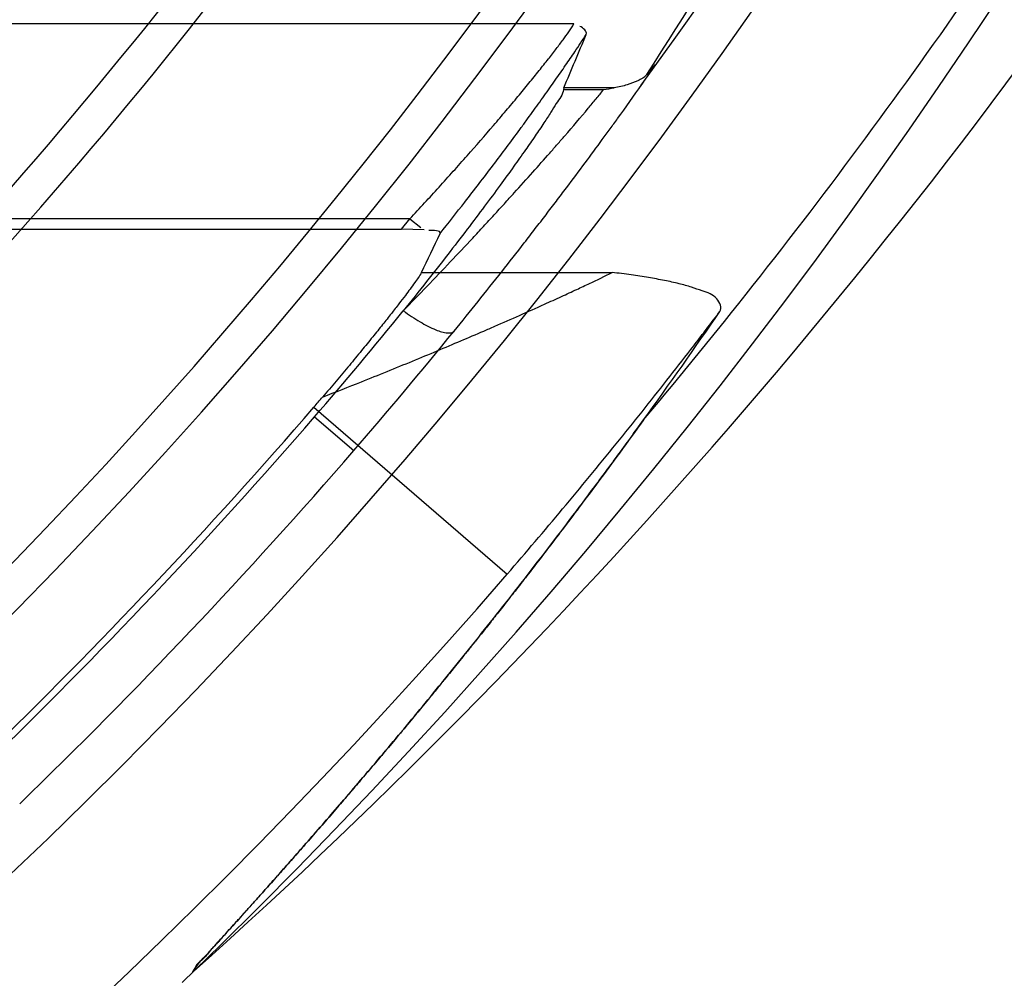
# Model space of a CAD drawing. Header units: millimetres. Extents: x 0 to 297, y 0 to 210.
# Tile 83 of 256: x 146.25 to 146.355, y 92.756 to 92.858. Entities that reach past the tile are written whole.
import ezdxf

# ---------------------------------------------------------------- set-up
doc = ezdxf.new("R2010")
doc.units = ezdxf.units.MM
doc.header["$LTSCALE"] = 16.335
doc.layers.get('0').update_dxf_attribs({"linetype": 'CONTINUOUS'})
for name, color, linetype in [('01_GLOBAL', 7, 'CONTINUOUS'), ('INTFCLR_1', 7, 'CONTINUOUS'), ('INTFCLR_144815', 7, 'CONTINUOUS')]:
    doc.layers.add(name, color=color, linetype=linetype)

msp = doc.modelspace()

# ---------------------------------------------------------------- linework, layer by layer
at = {"color": 7, "linetype": 'Continuous'}
msp.add_circle((146.8548034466, 92.13446435), 2.66, dxfattribs=at)
at = {"color": 9, "linetype": 'Continuous'}
msp.add_arc((146.8548034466, 92.13446435), 2.6259090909, 92.9674534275, 177.0325465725, dxfattribs=at)
at = {"layer": '01_GLOBAL', "color": 7, "linetype": 'Continuous'}
msp.add_circle((146.8548034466, 92.13446435), 2.695, dxfattribs=at)
at = {"layer": 'INTFCLR_1', "color": 6, "linetype": 'Continuous'}
msp.add_arc((145.8396077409, 93.1986600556), 0.4224162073, 270, 90.00000002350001, dxfattribs=at)
at = {"layer": 'INTFCLR_144815', "color": 9, "linetype": 'Continuous'}
for p, q in [((146.2134044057, 92.8579561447), (146.3091009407, 92.8579561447)), ((146.3080102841, 92.85093676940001), (146.3122708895, 92.85093676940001)), ((146.2916252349, 92.8371532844), (146.1889246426, 92.8371532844)), ((146.2907237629, 92.8360289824), (146.291625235, 92.8371532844)), ((146.291625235, 92.8371532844), (146.2927819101, 92.83622821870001)), ((146.2928452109, 92.831418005), (146.3131882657, 92.831418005)), ((146.2813832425, 92.81706035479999), (146.3020057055, 92.7992469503)), ((146.2814543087, 92.8160220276), (146.2856255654, 92.8124097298))]:
    msp.add_line(p, q, dxfattribs=at)
at = {"layer": 'INTFCLR_144815', "color": 6, "linetype": 'Continuous'}
for p, q in [((146.3080308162, 92.85110749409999), (146.3080102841, 92.85093676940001)), ((146.3134037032, 92.85110749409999), (146.3080308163, 92.85110749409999)), ((146.1877573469, 92.8360289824), (146.2907237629, 92.8360289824)), ((146.2931309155, 92.83594909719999), (146.290723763, 92.8360289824))]:
    msp.add_line(p, q, dxfattribs=at)
for radius in [0.4466793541, 0.4256665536]:
    msp.add_circle((145.8396077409, 93.1986600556), radius, dxfattribs=at)
for centre, radius, start, end in [((145.8396077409, 93.1986600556), 0.6157754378, 313.9937911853, 154.5150993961), ((145.8396077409, 93.1986600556), 0.5947754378, 312.9543589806, 154.5144414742), ((145.8396077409, 93.1986600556), 0.5751005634, 282.2440355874, 71.2863570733), ((145.8396077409, 93.1986600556), 0.4537777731, 308.490992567, 51.50900743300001), ((145.8396077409, 93.1986600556), 0.5477895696, 309.5878226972, 323.4121773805), ((146.3043688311, 92.9072131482), 0.0568284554, 277.9929403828, 279.1479869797), ((145.957737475, 93.09644752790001), 0.4282885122, 319.0986670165, 321.0712896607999), ((145.9769520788, 93.0800238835), 0.4022786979, 319.1799894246, 319.3797723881), ((145.8396077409, 93.1986600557), 0.583767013, 314.1494324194, 319.1799903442), ((145.8396077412, 93.19866005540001), 0.5844999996, 314.0715893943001, 319.1075185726)]:
    msp.add_arc(centre, radius, start, end, dxfattribs=at)
at = {"layer": 'INTFCLR_144815', "color": 9, "linetype": 'Continuous'}
for centre, radius, start, end in [((145.8396077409, 93.1986600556), 0.5712784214, 292.4997540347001, 54.0964566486), ((145.8396102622, 93.1986612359), 0.5153523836, 292.4997540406, 54.09645665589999), ((145.8396257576, 93.1986643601), 0.5066391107, 311.2505121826, 48.7494878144), ((145.8396077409, 93.1986600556), 0.5897747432, 323.9261481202, 36.0738518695), ((145.8396077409, 93.1986600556), 0.6110177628, 203.8266800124, 319.1799903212), ((145.8384878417, 93.23743055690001), 0.6449058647, 311.8235167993, 326.745087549), ((145.8383096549, 93.2168119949), 0.6241853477, 320.0105518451, 327.269142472), ((145.8396077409, 93.1986600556), 0.5440250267, 309.724476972, 323.2755230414), ((145.8727680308, 93.16996888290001), 0.5461683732, 319.1054919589, 320.8524199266), ((145.8396077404, 93.19866005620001), 0.5900179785, 314.0715894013, 319.1075185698)]:
    msp.add_arc(centre, radius, start, end, dxfattribs=at)
at = {"layer": 'INTFCLR_144815', "color": 6, "linetype": 'Continuous'}
for centre, major_axis, ratio, start_param, end_param in [((145.8396077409, 93.16261628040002), (0, 0.5699527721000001), 0.9979983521, -2.1460420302, -2.0651235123), ((145.8396077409, 93.0647384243), (0, 0.529217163), 0.9674516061, -1.9863247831, -1.9745975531), ((145.8396077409, 93.06606748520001), (0, 0.5239651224), 0.9674516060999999, -2.0351378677, -2.0263078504), ((145.8396077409, 93.1613608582), (0, 0.5898045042), 0.9979983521, -2.1970228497, -2.1730340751)]:
    msp.add_ellipse(centre, major_axis=major_axis, ratio=ratio, start_param=start_param, end_param=end_param, dxfattribs=at)
at = {"layer": 'INTFCLR_144815', "color": 9, "linetype": 'Continuous'}
for points, knots in [([(146.291625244, 92.83715327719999), (146.2926675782, 92.8382682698), (146.2942111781, 92.8399479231), (146.2962376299, 92.8421933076), (146.2981851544, 92.84438235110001), (146.3000642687, 92.84654055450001), (146.3018628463, 92.8486511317), (146.3031211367, 92.85015139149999), (146.3042965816, 92.8515772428), (146.3053780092, 92.852912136), (146.3063493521, 92.8541376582), (146.307202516, 92.8552302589), (146.3081172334, 92.8564758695), (146.3088077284, 92.8573330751), (146.3091009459, 92.857956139)], [0, 0, 0, 0, 0.1683883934, 0.2516583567, 0.3336820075, 0.4916289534, 0.5673482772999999, 0.6396030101, 0.7076459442, 0.7712146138, 0.8291193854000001, 0.8802018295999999, 0.9240305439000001, 1, 1, 1, 1]), ([(146.2948319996, 92.83556378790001), (146.2957199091, 92.83667846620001), (146.2971161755, 92.83845129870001), (146.2989980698, 92.84088511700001), (146.3009584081, 92.84345571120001), (146.3026243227, 92.84568613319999), (146.3040079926, 92.84757408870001), (146.3048813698, 92.8487749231), (146.3059240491, 92.85022525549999), (146.3071071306, 92.8518984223), (146.3081951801, 92.8534649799), (146.3092968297, 92.8550835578), (146.3100245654, 92.85618270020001), (146.3104222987, 92.85680016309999)], [0, 0, 0, 0, 0.16222825, 0.2568839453, 0.3502197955, 0.5302363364, 0.5737809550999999, 0.6166786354, 0.6992672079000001, 0.7771185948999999, 0.8499495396, 0.9163897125, 1, 1, 1, 1]), ([(146.3162983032, 92.8513844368), (146.3165193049, 92.85170080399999), (146.3168862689, 92.8522495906), (146.3183155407, 92.85422758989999), (146.3171471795, 92.8528942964), (146.3168743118, 92.85253862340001)], [0, 0, 0, 0, 0.2925778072, 0.6601359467, 1, 1, 1, 1]), ([(146.2909152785, 92.82733116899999), (146.2926009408, 92.82905585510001), (146.2950766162, 92.8316309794), (146.2979113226, 92.8346476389), (146.2994653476, 92.83631970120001), (146.3005922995, 92.8375423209), (146.301684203, 92.83873604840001), (146.3030634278, 92.8402533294), (146.3046780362, 92.8420528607), (146.306215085, 92.8437863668), (146.3073512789, 92.8450832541), (146.3087283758, 92.8466682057), (146.3101160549, 92.8482763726), (146.3114755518, 92.8499340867), (146.3120372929, 92.8505912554), (146.3122708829, 92.85093674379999)], [0, 0, 0, 0, 0.2272077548, 0.3365239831, 0.3899964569, 0.4422686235, 0.4931785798, 0.5424129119, 0.635448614, 0.7209549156, 0.7606852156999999, 0.7978877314, 0.9187778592, 0.9607089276, 1, 1, 1, 1]), ([(146.2963338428, 92.82516184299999), (146.2980415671, 92.8272598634), (146.3005494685, 92.8303883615), (146.3034154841, 92.8340476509), (146.3049873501, 92.8360778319), (146.3061280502, 92.8375623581), (146.3072333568, 92.83901169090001), (146.3086290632, 92.8408554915), (146.3102648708, 92.8430399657), (146.3118189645, 92.8451453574), (146.3129683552, 92.8467196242), (146.3143861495, 92.84867595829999), (146.3155130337, 92.8502542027), (146.3163672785, 92.85147777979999)], [0, 0, 0, 0, 0.2453301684, 0.3636102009, 0.4215247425, 0.4781795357, 0.5333948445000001, 0.5868239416, 0.6878962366, 0.7808887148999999, 0.8241410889, 0.8646674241, 1, 1, 1, 1]), ([(146.28229808, 92.8181233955), (146.2836846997, 92.818663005), (146.286892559, 92.81992622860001), (146.290967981, 92.82157667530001), (146.2945001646, 92.8230426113), (146.2970297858, 92.8241093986), (146.2990732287, 92.824984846), (146.3020492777, 92.8262750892), (146.3048186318, 92.82750145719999), (146.3077285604, 92.8288264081), (146.3093341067, 92.8295669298), (146.3111353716, 92.8304155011), (146.3124001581, 92.8310069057), (146.3131882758, 92.83141800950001)], [0, 0, 0, 0, 0.1326975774, 0.3074675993, 0.3921249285, 0.4737608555, 0.5523075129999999, 0.5903853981, 0.7630458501, 0.8224088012, 0.8755395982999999, 0.9207251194, 1, 1, 1, 1]), ([(146.2909152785, 92.82733116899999), (146.2914939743, 92.82690933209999), (146.2926082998, 92.82615544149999), (146.2942131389, 92.8253399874), (146.2954096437, 92.82489873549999), (146.2961800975, 92.8249859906), (146.2963338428, 92.82516184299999)], [0, 0, 0, 0, 0.3551789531, 0.6675493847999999, 0.8841483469, 1, 1, 1, 1]), ([(146.3020057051, 92.7992469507), (146.303992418, 92.8015469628), (146.3079011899, 92.8061455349), (146.3126690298, 92.811938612), (146.3163569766, 92.8165295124), (146.3190081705, 92.8198828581), (146.3211461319, 92.8226298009), (146.3228018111, 92.8247822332), (146.3238334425, 92.82613376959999), (146.3244540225, 92.8269517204), (146.3246752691, 92.82724396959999)], [0, 0, 0, 0, 0.2530594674, 0.5024997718, 0.6246831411, 0.743373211, 0.8584298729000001, 0.9145112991, 0.9694796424, 1, 1, 1, 1])]:
    msp.add_open_spline(points, degree=3, knots=knots, dxfattribs=at)
at = {"layer": 'INTFCLR_144815', "color": 6, "linetype": 'Continuous'}
for points in [[(146.310422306, 92.8568001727), (146.3105617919, 92.8571376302), (146.3100868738, 92.8575288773), (146.3097471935, 92.8576628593)], [(146.2948320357, 92.83556383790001), (146.2950108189, 92.83594110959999), (146.2940432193, 92.83587357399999), (146.2936269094, 92.83590493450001)]]:
    msp.add_open_spline(points, degree=3, dxfattribs=at)
for points, knots in [([(146.3168743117, 92.85253862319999), (146.316647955, 92.85222021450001), (146.3159112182, 92.85182378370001), (146.3147378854, 92.85138882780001), (146.3138766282, 92.8511830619), (146.3134037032, 92.85110749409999)], [0, 0, 0, 0, 0.3081456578, 0.6222406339, 1, 1, 1, 1]), ([(146.3080102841, 92.85093676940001), (146.3079425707, 92.85037438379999), (146.307309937, 92.849604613), (146.3066233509, 92.8484260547), (146.3058588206, 92.84728453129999), (146.304957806, 92.84594488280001), (146.3038841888, 92.8444015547), (146.3026381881, 92.842645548), (146.3011879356, 92.84064460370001), (146.2995318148, 92.83840397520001), (146.2976713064, 92.83593359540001), (146.2956101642, 92.8332522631), (146.2933400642, 92.8303554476), (146.2917509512, 92.8283662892), (146.2909152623, 92.8273311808)], [0, 0, 0, 0, 0.058237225, 0.09527843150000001, 0.1419519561, 0.1989102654, 0.2614643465, 0.3351681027, 0.4202987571, 0.5155236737, 0.6216242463, 0.7382492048, 0.863225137, 1, 1, 1, 1]), ([(146.2928452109, 92.831418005), (146.2926557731, 92.83102706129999), (146.2920484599, 92.83022721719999), (146.291250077, 92.8291193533), (146.2904121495, 92.8280296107), (146.2896063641, 92.8269910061), (146.2886727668, 92.8258111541), (146.2876108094, 92.8244901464), (146.2864290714, 92.8230389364), (146.2851300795, 92.82146858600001), (146.2837436, 92.8198166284), (146.2827853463, 92.81869129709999), (146.2822983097, 92.8181234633)], [0, 0, 0, 0, 0.0767556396, 0.1758985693, 0.2419372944, 0.3194805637, 0.4081955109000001, 0.507748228, 0.6189514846, 0.738855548, 0.8678243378, 1, 1, 1, 1]), ([(146.3246750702, 92.82724371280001), (146.3249376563, 92.82762646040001), (146.3243820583, 92.8289600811), (146.3229785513, 92.8293715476), (146.3216165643, 92.8298861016), (146.3202672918, 92.8302367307), (146.31873671, 92.83057868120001), (146.3170331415, 92.8308885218), (146.3151669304, 92.83117302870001), (146.313866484, 92.83133838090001), (146.3131882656, 92.831418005)], [0, 0, 0, 0, 0.1070967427, 0.2433158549, 0.3356507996, 0.4430554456, 0.5644615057, 0.6975656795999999, 0.8424392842, 1, 1, 1, 1])]:
    msp.add_open_spline(points, degree=3, knots=knots, dxfattribs=at)
at = {"layer": 'INTFCLR_144815', "color": 7, "linetype": 'Continuous'}
for points, knots in [([(146.2685356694, 92.7568453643), (146.2682734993, 92.75659090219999), (146.2693209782, 92.75805657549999), (146.2699181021, 92.7585887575), (146.2709284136, 92.7597540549), (146.2719830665, 92.76090601), (146.272968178, 92.7620006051), (146.273894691, 92.7630282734), (146.2747377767, 92.763966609), (146.2756896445, 92.7650291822), (146.2767860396, 92.76625824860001), (146.2780255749, 92.76765462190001), (146.2794330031, 92.76924925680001), (146.281019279, 92.771058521), (146.2827593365, 92.7730585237), (146.2846479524, 92.77524792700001), (146.2866486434, 92.77758903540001), (146.2887728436, 92.7801000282), (146.2909848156, 92.78274329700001), (146.2932752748, 92.785511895), (146.2956269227, 92.78838872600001), (146.29805389, 92.7913951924), (146.3005679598, 92.7945509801), (146.3031476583, 92.797834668), (146.3057553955, 92.80120226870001), (146.3083789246, 92.8046402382), (146.3110383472, 92.80817810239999), (146.3137693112, 92.8118685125), (146.3156041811, 92.8143888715), (146.316537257, 92.81568145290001)], [0, 0, 0, 0, 0.0144254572, 0.0291126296, 0.0498783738, 0.06862538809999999, 0.0926915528, 0.1074490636, 0.1233603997, 0.1424723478, 0.1637836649, 0.1883876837, 0.2161952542, 0.247760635, 0.2833918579, 0.3208655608, 0.3619237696, 0.4049820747, 0.4507247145, 0.4980103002, 0.5468545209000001, 0.5974322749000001, 0.6505656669, 0.7061607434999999, 0.762306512, 0.8187332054, 0.8769110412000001, 0.9370564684, 1, 1, 1, 1]), ([(146.3165372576, 92.81568145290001), (146.3156873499, 92.8145041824), (146.3140812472, 92.8122962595), (146.3117917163, 92.80919363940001), (146.3097537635, 92.8064662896), (146.3079319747, 92.80405496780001), (146.306293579, 92.8019075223), (146.3048191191, 92.7999917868), (146.3034762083, 92.79826054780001), (146.3022382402, 92.7966758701), (146.3011007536, 92.79522937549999), (146.3000720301, 92.793928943), (146.2991575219, 92.7927789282), (146.2983383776, 92.7917536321), (146.2974116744, 92.79059852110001), (146.2964222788, 92.7893717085), (146.2954056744, 92.7881186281), (146.2944887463, 92.7869938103), (146.2936718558, 92.7859963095), (146.292747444, 92.78487235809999), (146.2921347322, 92.7841309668), (146.2917563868, 92.78367449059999)], [0, 0, 0, 0, 0.1075919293, 0.2023098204, 0.2857189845, 0.3598724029, 0.4262472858, 0.4858661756, 0.5390028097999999, 0.5885999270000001, 0.6348725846, 0.6753573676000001, 0.7114656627, 0.7437466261, 0.7726002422, 0.8211987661, 0.860531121, 0.8921661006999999, 0.9287309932, 0.9560675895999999, 1, 1, 1, 1]), ([(146.2917563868, 92.78367449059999), (146.2912464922, 92.78305926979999), (146.2902551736, 92.7818678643), (146.2888113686, 92.78014575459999), (146.287469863, 92.77855689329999), (146.2862213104, 92.77708757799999), (146.2849882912, 92.7756450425), (146.2836734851, 92.7741159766), (146.2822616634, 92.7724849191), (146.2808342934, 92.77084716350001), (146.2794573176, 92.7692773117), (146.2781397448, 92.76778398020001), (146.2769057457, 92.76639298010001), (146.2757869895, 92.7651379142), (146.2748132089, 92.76404965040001), (146.2739580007, 92.76309718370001), (146.2730187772, 92.76205265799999), (146.2720422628, 92.7609748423), (146.2710564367, 92.7598699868), (146.2702118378, 92.7589749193), (146.2694002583, 92.75792443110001), (146.2688855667, 92.7577472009), (146.2684403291, 92.7567528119), (146.2685356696, 92.7568453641)], [0, 0, 0, 0, 0.067499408, 0.130925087, 0.1898358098, 0.2431587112, 0.2938036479, 0.3501415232, 0.4135104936, 0.4760321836, 0.5336585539, 0.5899071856, 0.6442614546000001, 0.6907347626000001, 0.7319363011, 0.7676149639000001, 0.7988869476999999, 0.8505209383, 0.8908954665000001, 0.9226842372, 0.9581578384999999, 0.9887754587, 1, 1, 1, 1])]:
    msp.add_open_spline(points, degree=3, knots=knots, dxfattribs=at)

doc.saveas('drawing.dxf')
